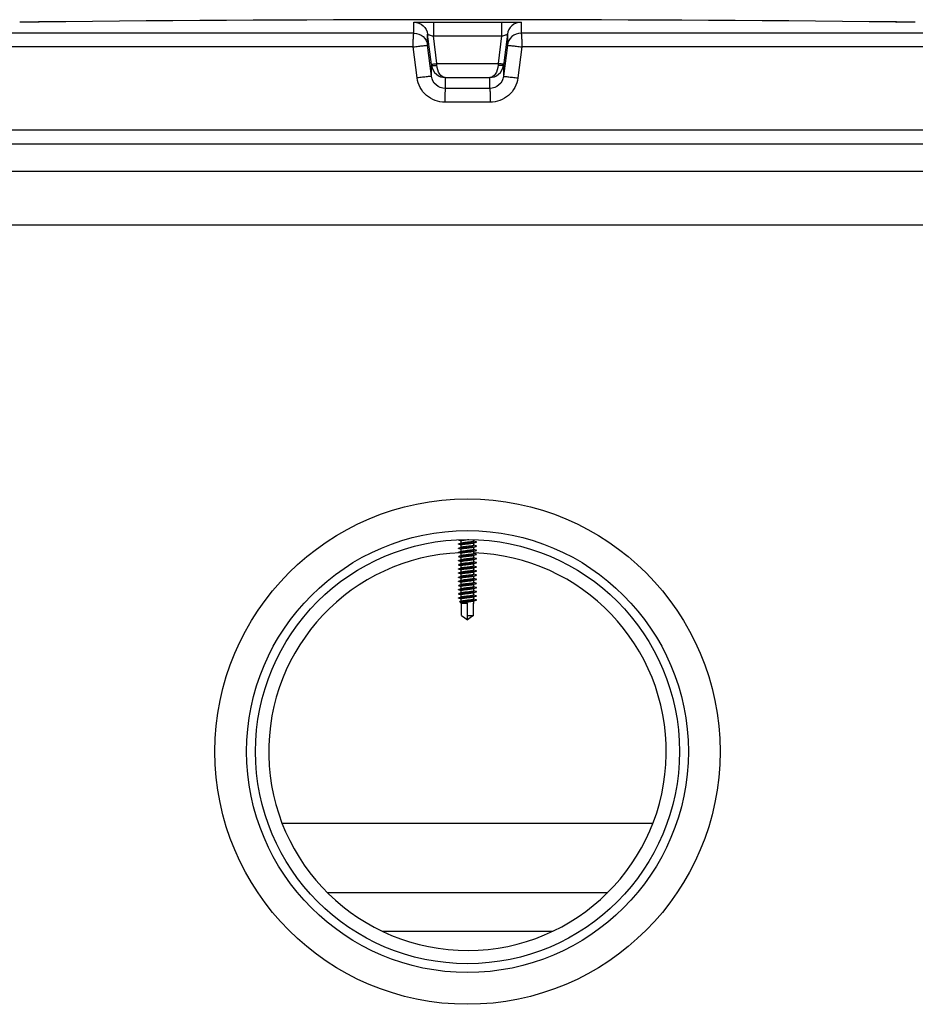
# Model space of a CAD drawing. Header units: millimetres. Extents: x 0 to 297, y 0 to 210.
# Tile 21 of 24: x 204.12 to 207.37, y 172.29 to 175.86. Entities that reach past the tile are written whole.
import ezdxf

# ---------------------------------------------------------------- set-up
doc = ezdxf.new("R2010")
doc.units = ezdxf.units.MM
doc.header["$LTSCALE"] = 16.335
doc.layers.get('0').update_dxf_attribs({"linetype": 'CONTINUOUS'})
doc.layers.add('AXES_REF', color=7, linetype='CONTINUOUS')

msp = doc.modelspace()

# ---------------------------------------------------------------- linework, layer by layer
at = {"color": 7, "linetype": 'Continuous'}
for p, q in [((204.1441, 175.8489), (204.1244, 175.8487)), ((204.1919, 175.8495), (204.1269, 175.8487)), ((204.194, 175.8495), (204.1798, 175.8493)), ((204.1944, 175.8495), (204.1933, 175.8495)), ((204.1944, 175.8495), (204.1943, 175.8495)), ((204.1944, 175.8495), (204.1944, 175.8495)), ((207.2988, 175.8495), (207.2989, 175.8495)), ((207.2989, 175.8495), (207.2988, 175.8495)), ((207.3009, 175.8495), (207.2989, 175.8495)), ((207.2993, 175.8495), (207.2989, 175.8495)), ((207.3136, 175.8493), (207.2993, 175.8495)), ((207.3688, 175.8487), (207.3013, 175.8495)), ((205.6157, 175.6962), (205.6021, 175.8049)), ((205.8911, 175.8049), (205.8771, 175.6925)), ((205.6157, 175.6962), (205.6161, 175.6925)), ((209.5807, 175.3079), (201.9125, 175.3079)), ((205.7153, 173.9735), (205.7241, 173.9711)), ((205.7691, 173.9694), (205.7691, 173.9754)), ((205.7241, 173.9624), (205.7152, 173.9598)), ((205.7241, 173.9474), (205.7152, 173.9448)), ((205.7153, 173.9585), (205.7241, 173.9561)), ((205.7153, 173.9435), (205.7241, 173.9411)), ((205.7241, 173.9624), (205.7241, 173.9715)), ((205.7256, 173.9628), (205.7241, 173.9624)), ((205.7241, 173.9474), (205.7241, 173.9565)), ((205.7256, 173.9478), (205.7241, 173.9474)), ((205.7241, 173.9324), (205.7241, 173.9415)), ((205.7675, 173.9631), (205.7691, 173.9636)), ((205.7675, 173.9481), (205.7691, 173.9486)), ((205.7692, 173.9698), (205.7691, 173.9699)), ((205.7691, 173.9636), (205.778, 173.966)), ((205.7691, 173.9544), (205.7691, 173.9636)), ((205.7692, 173.9548), (205.7691, 173.9549)), ((205.7691, 173.9486), (205.778, 173.951)), ((205.7691, 173.9394), (205.7691, 173.9486)), ((205.7692, 173.9398), (205.7691, 173.9399)), ((205.778, 173.9673), (205.7692, 173.9698)), ((205.778, 173.9523), (205.7692, 173.9548)), ((205.778, 173.9373), (205.7692, 173.9398)), ((205.7241, 173.9324), (205.7152, 173.9298)), ((205.7241, 173.9174), (205.7152, 173.9148)), ((205.7241, 173.9024), (205.7152, 173.8998)), ((205.7153, 173.9285), (205.7241, 173.9261)), ((205.7153, 173.9135), (205.7241, 173.9111)), ((205.7256, 173.9328), (205.7241, 173.9324)), ((205.7241, 173.9174), (205.7241, 173.9265)), ((205.7256, 173.9178), (205.7241, 173.9174)), ((205.7241, 173.9024), (205.7241, 173.9115)), ((205.7256, 173.9028), (205.7241, 173.9024)), ((205.7466, 173.9357), (205.7454, 173.9355)), ((205.7459, 173.9302), (205.7466, 173.9303)), ((205.7675, 173.9331), (205.7691, 173.9336)), ((205.7675, 173.9181), (205.7691, 173.9186)), ((205.7675, 173.9031), (205.7691, 173.9036)), ((205.7691, 173.9336), (205.778, 173.936)), ((205.7691, 173.9244), (205.7691, 173.9336)), ((205.7692, 173.9248), (205.7691, 173.9249)), ((205.7691, 173.9186), (205.778, 173.921)), ((205.7691, 173.9094), (205.7691, 173.9186)), ((205.7692, 173.9098), (205.7691, 173.9099)), ((205.7691, 173.9036), (205.778, 173.906)), ((205.7691, 173.8944), (205.7691, 173.9036)), ((205.778, 173.9223), (205.7692, 173.9248)), ((205.778, 173.9073), (205.7692, 173.9098)), ((205.7241, 173.8874), (205.7152, 173.8848)), ((205.7241, 173.8724), (205.7152, 173.8698)), ((205.7153, 173.8985), (205.7241, 173.8961)), ((205.7153, 173.8835), (205.7241, 173.8811)), ((205.7153, 173.8685), (205.7241, 173.8661)), ((205.7241, 173.8874), (205.7241, 173.8965)), ((205.7256, 173.8878), (205.7241, 173.8874)), ((205.7241, 173.8724), (205.7241, 173.8815)), ((205.7256, 173.8728), (205.7241, 173.8724)), ((205.7241, 173.8574), (205.7241, 173.8665)), ((205.7466, 173.8757), (205.7454, 173.8755)), ((205.7459, 173.8702), (205.7466, 173.8703)), ((205.7675, 173.8881), (205.7691, 173.8886)), ((205.7675, 173.8731), (205.7691, 173.8736)), ((205.7692, 173.8948), (205.7691, 173.8949)), ((205.7691, 173.8886), (205.778, 173.891)), ((205.7691, 173.8794), (205.7691, 173.8886)), ((205.7692, 173.8798), (205.7691, 173.8799)), ((205.7691, 173.8736), (205.778, 173.876)), ((205.7691, 173.8644), (205.7691, 173.8736)), ((205.778, 173.8923), (205.7692, 173.8948)), ((205.778, 173.8773), (205.7692, 173.8798)), ((205.7241, 173.8574), (205.7152, 173.8548)), ((205.7241, 173.8424), (205.7152, 173.8398)), ((205.7153, 173.8535), (205.7241, 173.8511)), ((205.7153, 173.8385), (205.7241, 173.8361)), ((205.7256, 173.8578), (205.7241, 173.8574)), ((205.7241, 173.8424), (205.7241, 173.8515)), ((205.7256, 173.8428), (205.7241, 173.8424)), ((205.7241, 173.8274), (205.7241, 173.8365)), ((205.7675, 173.8581), (205.7691, 173.8586)), ((205.7675, 173.8431), (205.7691, 173.8436)), ((205.7692, 173.8648), (205.7691, 173.8649)), ((205.7691, 173.8586), (205.778, 173.861)), ((205.7691, 173.8494), (205.7691, 173.8586)), ((205.7692, 173.8498), (205.7691, 173.8499)), ((205.7691, 173.8436), (205.778, 173.846)), ((205.7691, 173.8344), (205.7691, 173.8436)), ((205.7692, 173.8348), (205.7691, 173.8349)), ((205.7691, 173.8286), (205.778, 173.831)), ((205.778, 173.8623), (205.7692, 173.8648)), ((205.778, 173.8473), (205.7692, 173.8498)), ((205.778, 173.8323), (205.7692, 173.8348)), ((205.7241, 173.8274), (205.7152, 173.8248)), ((205.7241, 173.8124), (205.7152, 173.8098)), ((205.7241, 173.7974), (205.7152, 173.7948)), ((205.7153, 173.8235), (205.7241, 173.8211)), ((205.7153, 173.8085), (205.7241, 173.8061)), ((205.7256, 173.8278), (205.7241, 173.8274)), ((205.7241, 173.8124), (205.7241, 173.8215)), ((205.7256, 173.8128), (205.7241, 173.8124)), ((205.7241, 173.7974), (205.7241, 173.8065)), ((205.7256, 173.7978), (205.7241, 173.7974)), ((205.7466, 173.8157), (205.7454, 173.8155)), ((205.7459, 173.8102), (205.7466, 173.8103)), ((205.7675, 173.8281), (205.7691, 173.8286)), ((205.7675, 173.8131), (205.7691, 173.8136)), ((205.7675, 173.7981), (205.7691, 173.7986)), ((205.7691, 173.8194), (205.7691, 173.8286)), ((205.7692, 173.8198), (205.7691, 173.8199)), ((205.7691, 173.8136), (205.778, 173.816)), ((205.7691, 173.8044), (205.7691, 173.8136)), ((205.7692, 173.8048), (205.7691, 173.8049)), ((205.7691, 173.7986), (205.778, 173.801)), ((205.7691, 173.7894), (205.7691, 173.7986)), ((205.778, 173.8173), (205.7692, 173.8198)), ((205.778, 173.8023), (205.7692, 173.8048)), ((205.7241, 173.7824), (205.7152, 173.7798)), ((205.7241, 173.7674), (205.7152, 173.7648)), ((205.7153, 173.7935), (205.7241, 173.7911)), ((205.7153, 173.7785), (205.7241, 173.7761)), ((205.7153, 173.7635), (205.7241, 173.7611)), ((205.7241, 173.7824), (205.7241, 173.7915)), ((205.7256, 173.7828), (205.7241, 173.7824)), ((205.7241, 173.7674), (205.7241, 173.7765)), ((205.7256, 173.7678), (205.7241, 173.7674)), ((205.7241, 173.7524), (205.7241, 173.7615)), ((205.7675, 173.7831), (205.7691, 173.7836)), ((205.7675, 173.7681), (205.7691, 173.7686)), ((205.7692, 173.7898), (205.7691, 173.7899)), ((205.7691, 173.7836), (205.778, 173.786)), ((205.7691, 173.7744), (205.7691, 173.7836)), ((205.7692, 173.7748), (205.7691, 173.7749)), ((205.7691, 173.7686), (205.778, 173.771)), ((205.7691, 173.7594), (205.7691, 173.7686)), ((205.7692, 173.7598), (205.7691, 173.7599)), ((205.778, 173.7873), (205.7692, 173.7898)), ((205.778, 173.7723), (205.7692, 173.7748)), ((205.778, 173.7573), (205.7692, 173.7598)), ((205.7216, 173.7472), (205.7184, 173.7504)), ((205.7241, 173.7524), (205.7191, 173.7509)), ((205.7256, 173.7528), (205.7241, 173.7524)), ((205.7241, 173.7449), (205.7241, 173.7465)), ((205.7241, 173.7449), (205.7466, 173.7449)), ((205.725, 173.7007), (205.725, 173.7449)), ((205.7466, 173.7557), (205.7454, 173.7555)), ((205.7456, 173.7533), (205.7686, 173.7547)), ((205.7686, 173.7547), (205.7457, 173.7522)), ((205.7459, 173.7502), (205.7466, 173.7503)), ((205.7466, 173.6885), (205.7466, 173.7449)), ((205.7675, 173.7531), (205.7691, 173.7536)), ((205.7683, 173.7007), (205.7683, 173.7449)), ((205.7683, 173.7449), (205.7691, 173.7449)), ((205.7683, 173.7447), (205.769, 173.7447)), ((205.7687, 173.7449), (205.7689, 173.7447)), ((205.7691, 173.7536), (205.778, 173.756)), ((205.7691, 173.7449), (205.7691, 173.7536)), ((205.725, 173.7007), (205.7368, 173.6918)), ((205.7368, 173.6918), (205.7466, 173.6849)), ((205.7466, 173.7007), (205.7683, 173.7007)), ((205.7565, 173.6918), (205.7466, 173.6849)), ((205.7683, 173.7007), (205.7565, 173.6918)), ((205.2384, 172.6979), (206.2548, 172.6979))]:
    msp.add_line(p, q, dxfattribs=at)
at = {"color": 9, "linetype": 'Continuous'}
for p, q in [((204.1944, 175.8496), (204.1944, 175.8495)), ((205.5524, 175.8092), (205.5524, 175.8487)), ((205.623, 175.8495), (205.623, 175.799)), ((205.623, 175.8495), (205.8703, 175.8495)), ((205.8703, 175.8495), (205.8702, 175.799)), ((205.9408, 175.8487), (205.9408, 175.8092)), ((207.2988, 175.8495), (207.2988, 175.8496)), ((205.5524, 175.8092), (202.0003, 175.8092)), ((205.6021, 175.7654), (205.6021, 175.8049)), ((205.6355, 175.6989), (205.623, 175.799)), ((205.623, 175.799), (205.8702, 175.799)), ((205.8702, 175.799), (205.8577, 175.6989)), ((205.8911, 175.8049), (205.8911, 175.7654)), ((209.4929, 175.8092), (205.9408, 175.8092)), ((205.5499, 175.7592), (201.9517, 175.7592)), ((205.5641, 175.6468), (205.5499, 175.7592)), ((205.6161, 175.653), (205.6021, 175.7654)), ((205.8911, 175.7654), (205.8771, 175.653)), ((205.9433, 175.7592), (205.9291, 175.6468)), ((209.5415, 175.7592), (205.9433, 175.7592)), ((205.6161, 175.653), (205.6161, 175.6925)), ((205.636, 175.6927), (205.6355, 175.6989)), ((205.6355, 175.6989), (205.8577, 175.6989)), ((205.8577, 175.6989), (205.8572, 175.6927)), ((205.8577, 175.6989), (205.8572, 175.6928)), ((205.8771, 175.6925), (205.8771, 175.653)), ((205.6658, 175.6484), (205.6658, 175.609)), ((205.6658, 175.6484), (205.8275, 175.6484)), ((205.8275, 175.609), (205.8275, 175.6484)), ((205.8275, 175.609), (205.6658, 175.609)), ((205.8286, 175.5591), (205.6647, 175.5591)), ((209.5466, 175.4579), (201.9466, 175.4579)), ((201.7126, 175.1146), (209.7806, 175.1146)), ((205.7454, 173.9355), (205.7459, 173.9302)), ((205.7454, 173.8755), (205.7459, 173.8702)), ((205.7454, 173.8155), (205.7459, 173.8102)), ((205.7454, 173.7555), (205.7456, 173.7533)), ((205.7457, 173.7522), (205.7459, 173.7502)), ((205.0747, 172.9492), (206.4185, 172.9492)), ((205.4369, 172.5579), (206.0563, 172.5579))]:
    msp.add_line(p, q, dxfattribs=at)
at = {"color": 7, "linetype": 'Continuous'}
msp.add_circle((205.7466, 173.2079), 0.915, dxfattribs=at)
for centre, radius, start, end in [((204.1949, 175.7996), 0.05, 90.7578, 93.485), ((204.1949, 175.7995), 0.05, 90.763, 91.1272), ((205.7466, 31.4329), 144.425, 89.384203, 90.615797), ((207.2983, 175.7996), 0.05, 86.515, 89.2436), ((207.2983, 175.7995), 0.05, 88.8744, 89.2384), ((205.5355, 175.9745), 2.0103, 276.0293, 276.1667), ((205.7466, 173.2079), 0.72, 92.1616, 88.2092), ((205.7298, 173.7654), 0.0201, 252.2762, 253.6038), ((205.7683, 173.744), 0.000942, 48.5607, 50.6559)]:
    msp.add_arc(centre, radius, start, end, dxfattribs=at)
at = {"color": 9, "linetype": 'Continuous'}
for points, knots in [([(205.5524, 175.8487), (205.5524, 175.8491), (205.5553, 175.8484), (205.5583, 175.8493), (205.5653, 175.849), (205.5737, 175.8493), (205.5844, 175.8493), (205.601, 175.8495), (205.614, 175.8495), (205.623, 175.8495)], [0, 0, 0, 0, 0.019479, 0.076791, 0.169668, 0.294386, 0.446011, 0.618643, 1, 1, 1, 1]), ([(205.5524, 175.8487), (205.5642, 175.8487), (205.5887, 175.8397), (205.6006, 175.8166), (205.6021, 175.8049)], [0, 0, 0, 0, 0.50001, 1, 1, 1, 1]), ([(205.8703, 175.8495), (205.8792, 175.8495), (205.8923, 175.8495), (205.9088, 175.8493), (205.9195, 175.8493), (205.9279, 175.849), (205.935, 175.8493), (205.9379, 175.8484), (205.9408, 175.8491), (205.9408, 175.8487)], [0, 0, 0, 0, 0.381355, 0.553987, 0.705611, 0.83033, 0.923208, 0.98052, 1, 1, 1, 1]), ([(205.9408, 175.8487), (205.929, 175.8487), (205.9046, 175.8397), (205.8926, 175.8166), (205.8911, 175.8049)], [0, 0, 0, 0, 0.50001, 1, 1, 1, 1]), ([(205.5499, 175.7592), (205.5499, 175.7655), (205.55, 175.7771), (205.5504, 175.7908), (205.551, 175.7998), (205.5513, 175.8045), (205.5519, 175.8073), (205.552, 175.809), (205.5524, 175.8092)], [0, 0, 0, 0, 0.375509, 0.695843, 0.820139, 0.914148, 0.974528, 1, 1, 1, 1]), ([(205.5524, 175.8092), (205.5642, 175.8092), (205.5887, 175.8002), (205.6006, 175.7771), (205.6021, 175.7654)], [0, 0, 0, 0, 0.500055, 1, 1, 1, 1]), ([(205.6021, 175.8049), (205.6021, 175.8055), (205.6056, 175.8033), (205.6088, 175.8034), (205.6158, 175.8009), (205.6204, 175.7997), (205.623, 175.799)], [0, 0, 0, 0, 0.081427, 0.307017, 0.629699, 1, 1, 1, 1]), ([(205.8702, 175.799), (205.8728, 175.7997), (205.8774, 175.8009), (205.8844, 175.8034), (205.8876, 175.8033), (205.8911, 175.8055), (205.8911, 175.8049)], [0, 0, 0, 0, 0.369625, 0.692436, 0.918242, 1, 1, 1, 1]), ([(205.9408, 175.8092), (205.929, 175.8092), (205.9046, 175.8002), (205.8926, 175.7771), (205.8911, 175.7654)], [0, 0, 0, 0, 0.500055, 1, 1, 1, 1]), ([(205.9408, 175.8092), (205.9412, 175.809), (205.9414, 175.8073), (205.9419, 175.8045), (205.9423, 175.7998), (205.9428, 175.7908), (205.9432, 175.7771), (205.9433, 175.7655), (205.9433, 175.7592)], [0, 0, 0, 0, 0.025483, 0.085909, 0.179909, 0.304213, 0.62455, 1, 1, 1, 1]), ([(205.5499, 175.7592), (205.5565, 175.76), (205.5687, 175.7615), (205.5831, 175.7634), (205.5925, 175.7643), (205.5975, 175.7652), (205.6002, 175.7649), (205.6019, 175.7657), (205.6021, 175.7654)], [0, 0, 0, 0, 0.377974, 0.702768, 0.828238, 0.921902, 0.979938, 1, 1, 1, 1]), ([(205.8911, 175.7654), (205.8913, 175.7657), (205.8931, 175.7649), (205.8957, 175.7652), (205.9007, 175.7643), (205.9101, 175.7634), (205.9246, 175.7615), (205.9368, 175.76), (205.9433, 175.7592)], [0, 0, 0, 0, 0.020062, 0.078098, 0.171762, 0.297232, 0.622026, 1, 1, 1, 1]), ([(205.6157, 175.6962), (205.6157, 175.6967), (205.6188, 175.6961), (205.6218, 175.6975), (205.6285, 175.6979), (205.633, 175.6986), (205.6355, 175.6989)], [0, 0, 0, 0, 0.076481, 0.292975, 0.616687, 1, 1, 1, 1]), ([(205.6161, 175.6925), (205.6162, 175.6919), (205.619, 175.6918), (205.6225, 175.6916), (205.6289, 175.692), (205.6335, 175.6924), (205.636, 175.6927)], [0, 0, 0, 0, 0.086224, 0.30226, 0.62231, 1, 1, 1, 1]), ([(205.6161, 175.6925), (205.6177, 175.6803), (205.6301, 175.6571), (205.6544, 175.6485), (205.6658, 175.6484)], [0, 0, 0, 0, 0.521741, 1, 1, 1, 1]), ([(205.6658, 175.6484), (205.6583, 175.6485), (205.641, 175.6622), (205.6368, 175.6814), (205.636, 175.6927)], [0, 0, 0, 0, 0.396195, 1, 1, 1, 1]), ([(205.8572, 175.6927), (205.8564, 175.6814), (205.8522, 175.6622), (205.835, 175.6485), (205.8275, 175.6484)], [0, 0, 0, 0, 0.603812, 1, 1, 1, 1]), ([(205.8275, 175.6484), (205.8388, 175.6485), (205.8631, 175.6571), (205.8756, 175.6803), (205.8771, 175.6925)], [0, 0, 0, 0, 0.478253, 1, 1, 1, 1]), ([(205.8771, 175.6925), (205.877, 175.6919), (205.8742, 175.6918), (205.8707, 175.6916), (205.8643, 175.692), (205.8597, 175.6924), (205.8572, 175.6927)], [0, 0, 0, 0, 0.086226, 0.302261, 0.622311, 1, 1, 1, 1]), ([(205.8776, 175.6962), (205.8776, 175.6967), (205.8745, 175.6961), (205.8714, 175.6975), (205.8648, 175.6979), (205.8602, 175.6986), (205.8577, 175.6989)], [0, 0, 0, 0, 0.076481, 0.292975, 0.616687, 1, 1, 1, 1]), ([(205.6161, 175.653), (205.6159, 175.6533), (205.6142, 175.6525), (205.6116, 175.6528), (205.6066, 175.6519), (205.5973, 175.6509), (205.5828, 175.6491), (205.5707, 175.6476), (205.5641, 175.6468)], [0, 0, 0, 0, 0.020038, 0.078019, 0.171603, 0.296994, 0.621732, 1, 1, 1, 1]), ([(205.6658, 175.609), (205.6539, 175.6091), (205.6295, 175.6181), (205.6176, 175.6413), (205.6161, 175.653)], [0, 0, 0, 0, 0.499966, 1, 1, 1, 1]), ([(205.8771, 175.653), (205.8756, 175.6413), (205.8637, 175.6181), (205.8393, 175.6091), (205.8275, 175.609)], [0, 0, 0, 0, 0.500036, 1, 1, 1, 1]), ([(205.8771, 175.653), (205.8773, 175.6533), (205.879, 175.6525), (205.8817, 175.6528), (205.8866, 175.6519), (205.896, 175.6509), (205.9104, 175.6491), (205.9226, 175.6476), (205.9291, 175.6468)], [0, 0, 0, 0, 0.020038, 0.078019, 0.171603, 0.296994, 0.621732, 1, 1, 1, 1]), ([(205.6647, 175.5591), (205.6409, 175.5591), (205.5917, 175.5768), (205.5671, 175.6232), (205.5641, 175.6468)], [0, 0, 0, 0, 0.500213, 1, 1, 1, 1]), ([(205.9291, 175.6468), (205.9261, 175.6232), (205.9016, 175.5768), (205.8523, 175.5591), (205.8286, 175.5591)], [0, 0, 0, 0, 0.499788, 1, 1, 1, 1]), ([(205.6658, 175.609), (205.6655, 175.6087), (205.6656, 175.6072), (205.6652, 175.6044), (205.6652, 175.5997), (205.6649, 175.5907), (205.6647, 175.577), (205.6647, 175.5653), (205.6647, 175.5591)], [0, 0, 0, 0, 0.023923, 0.083888, 0.177841, 0.302323, 0.623442, 1, 1, 1, 1]), ([(205.8275, 175.609), (205.8277, 175.6087), (205.8276, 175.6072), (205.828, 175.6044), (205.8281, 175.5997), (205.8283, 175.5907), (205.8285, 175.577), (205.8286, 175.5653), (205.8286, 175.5591)], [0, 0, 0, 0, 0.023922, 0.083888, 0.177841, 0.302322, 0.623442, 1, 1, 1, 1])]:
    msp.add_open_spline(points, degree=3, knots=knots, dxfattribs=at)
at = {"color": 7, "linetype": 'Continuous'}
for points, knots in [([(205.7153, 173.9735), (205.7148, 173.9737), (205.7134, 173.9742), (205.7148, 173.9747), (205.7152, 173.9748)], [0, 0, 0, 0, 0.507258, 1, 1, 1, 1]), ([(205.7241, 173.9715), (205.7241, 173.9722), (205.7273, 173.9727), (205.7312, 173.9736), (205.7386, 173.9744), (205.7437, 173.975), (205.7466, 173.9753)], [0, 0, 0, 0, 0.085117, 0.301641, 0.622447, 1, 1, 1, 1]), ([(205.7153, 173.9585), (205.7148, 173.9587), (205.7134, 173.9592), (205.7148, 173.9597), (205.7152, 173.9598)], [0, 0, 0, 0, 0.50714, 1, 1, 1, 1]), ([(205.7153, 173.9435), (205.7148, 173.9437), (205.7134, 173.9442), (205.7148, 173.9447), (205.7152, 173.9448)], [0, 0, 0, 0, 0.50641, 1, 1, 1, 1]), ([(205.7152, 173.9598), (205.719, 173.9609), (205.7331, 173.9617), (205.7513, 173.9632), (205.7684, 173.9647), (205.7754, 173.9653), (205.778, 173.966)], [0, 0, 0, 0, 0.185437, 0.664617, 0.87588, 1, 1, 1, 1]), ([(205.7152, 173.9448), (205.719, 173.9459), (205.7331, 173.9467), (205.7513, 173.9482), (205.7684, 173.9497), (205.7754, 173.9503), (205.778, 173.951)], [0, 0, 0, 0, 0.185508, 0.664679, 0.875905, 1, 1, 1, 1]), ([(205.7241, 173.9565), (205.7241, 173.9572), (205.7273, 173.9577), (205.7312, 173.9586), (205.7386, 173.9594), (205.7437, 173.96), (205.7466, 173.9603)], [0, 0, 0, 0, 0.085113, 0.301629, 0.622425, 1, 1, 1, 1]), ([(205.7241, 173.9415), (205.7247, 173.9423), (205.7268, 173.9427), (205.7304, 173.9434), (205.7352, 173.944), (205.7409, 173.9447), (205.7447, 173.9451), (205.7466, 173.9453)], [0, 0, 0, 0, 0.12287, 0.247862, 0.498698, 0.749313, 1, 1, 1, 1]), ([(205.7466, 173.9657), (205.7424, 173.9652), (205.7354, 173.9644), (205.7283, 173.9636), (205.7256, 173.9628)], [0, 0, 0, 0, 0.60456, 1, 1, 1, 1]), ([(205.7466, 173.9507), (205.7424, 173.9502), (205.7354, 173.9494), (205.7283, 173.9486), (205.7256, 173.9478)], [0, 0, 0, 0, 0.604645, 1, 1, 1, 1]), ([(205.7691, 173.9694), (205.7691, 173.9688), (205.7659, 173.9683), (205.762, 173.9673), (205.7547, 173.9666), (205.7495, 173.966), (205.7466, 173.9657)], [0, 0, 0, 0, 0.085113, 0.30163, 0.622432, 1, 1, 1, 1]), ([(205.7466, 173.9603), (205.7508, 173.9607), (205.7578, 173.9615), (205.7648, 173.9623), (205.7675, 173.9631)], [0, 0, 0, 0, 0.602136, 1, 1, 1, 1]), ([(205.7691, 173.9544), (205.7691, 173.9538), (205.7659, 173.9533), (205.762, 173.9523), (205.7547, 173.9516), (205.7495, 173.951), (205.7466, 173.9507)], [0, 0, 0, 0, 0.085115, 0.301636, 0.622448, 1, 1, 1, 1]), ([(205.7466, 173.9453), (205.7508, 173.9457), (205.7578, 173.9465), (205.7648, 173.9473), (205.7675, 173.9481)], [0, 0, 0, 0, 0.602129, 1, 1, 1, 1]), ([(205.7691, 173.9394), (205.7691, 173.9388), (205.7659, 173.9383), (205.762, 173.9373), (205.7547, 173.9366), (205.7495, 173.936), (205.7466, 173.9357)], [0, 0, 0, 0, 0.085107, 0.3016, 0.622416, 1, 1, 1, 1]), ([(205.778, 173.966), (205.7784, 173.9662), (205.7799, 173.9667), (205.7784, 173.9672), (205.778, 173.9673)], [0, 0, 0, 0, 0.506909, 1, 1, 1, 1]), ([(205.778, 173.951), (205.7784, 173.9512), (205.7799, 173.9517), (205.7784, 173.9522), (205.778, 173.9523)], [0, 0, 0, 0, 0.506868, 1, 1, 1, 1]), ([(205.778, 173.936), (205.7784, 173.9362), (205.7799, 173.9367), (205.7784, 173.9372), (205.778, 173.9373)], [0, 0, 0, 0, 0.505826, 1, 1, 1, 1]), ([(205.7153, 173.9285), (205.7148, 173.9287), (205.7134, 173.9292), (205.7148, 173.9297), (205.7152, 173.9298)], [0, 0, 0, 0, 0.507114, 1, 1, 1, 1]), ([(205.7153, 173.9135), (205.7148, 173.9137), (205.7134, 173.9142), (205.7148, 173.9147), (205.7152, 173.9148)], [0, 0, 0, 0, 0.507258, 1, 1, 1, 1]), ([(205.7152, 173.9298), (205.7189, 173.9308), (205.7292, 173.9315), (205.7393, 173.9324), (205.7457, 173.9329)], [0, 0, 0, 0, 0.37089, 1, 1, 1, 1]), ([(205.7152, 173.9148), (205.719, 173.9159), (205.7331, 173.9167), (205.7514, 173.9182), (205.7684, 173.9197), (205.7754, 173.9204), (205.778, 173.921)], [0, 0, 0, 0, 0.185491, 0.664775, 0.875984, 1, 1, 1, 1]), ([(205.7152, 173.8998), (205.719, 173.9009), (205.7331, 173.9017), (205.7513, 173.9032), (205.7684, 173.9047), (205.7754, 173.9053), (205.778, 173.906)], [0, 0, 0, 0, 0.185437, 0.664617, 0.87588, 1, 1, 1, 1]), ([(205.7241, 173.9265), (205.7241, 173.9272), (205.7272, 173.9277), (205.7309, 173.9286), (205.7381, 173.9293), (205.7431, 173.9299), (205.7459, 173.9302)], [0, 0, 0, 0, 0.0848, 0.300113, 0.620389, 1, 1, 1, 1]), ([(205.7241, 173.9115), (205.7241, 173.9122), (205.7273, 173.9127), (205.7312, 173.9136), (205.7386, 173.9144), (205.7437, 173.915), (205.7466, 173.9153)], [0, 0, 0, 0, 0.085117, 0.301641, 0.622447, 1, 1, 1, 1]), ([(205.7454, 173.9355), (205.7414, 173.9351), (205.7348, 173.9343), (205.7281, 173.9335), (205.7256, 173.9328)], [0, 0, 0, 0, 0.605401, 1, 1, 1, 1]), ([(205.7466, 173.9207), (205.7424, 173.9202), (205.7354, 173.9194), (205.7283, 173.9186), (205.7256, 173.9178)], [0, 0, 0, 0, 0.604532, 1, 1, 1, 1]), ([(205.7466, 173.9057), (205.7424, 173.9052), (205.7354, 173.9044), (205.7283, 173.9036), (205.7256, 173.9028)], [0, 0, 0, 0, 0.60456, 1, 1, 1, 1]), ([(205.7457, 173.9329), (205.7524, 173.9334), (205.7632, 173.9344), (205.7741, 173.935), (205.778, 173.936)], [0, 0, 0, 0, 0.626374, 1, 1, 1, 1]), ([(205.7466, 173.9303), (205.7508, 173.9307), (205.7578, 173.9315), (205.7648, 173.9323), (205.7675, 173.9331)], [0, 0, 0, 0, 0.602172, 1, 1, 1, 1]), ([(205.7691, 173.9244), (205.7686, 173.9237), (205.7664, 173.9233), (205.7628, 173.9225), (205.758, 173.9219), (205.7523, 173.9213), (205.7485, 173.9209), (205.7466, 173.9207)], [0, 0, 0, 0, 0.122856, 0.247831, 0.498682, 0.749304, 1, 1, 1, 1]), ([(205.7466, 173.9153), (205.7508, 173.9157), (205.7578, 173.9165), (205.7648, 173.9173), (205.7675, 173.9181)], [0, 0, 0, 0, 0.60209, 1, 1, 1, 1]), ([(205.7691, 173.9094), (205.7691, 173.9088), (205.7659, 173.9083), (205.762, 173.9073), (205.7547, 173.9066), (205.7495, 173.906), (205.7466, 173.9057)], [0, 0, 0, 0, 0.085113, 0.30163, 0.622432, 1, 1, 1, 1]), ([(205.7466, 173.9003), (205.7508, 173.9007), (205.7578, 173.9015), (205.7648, 173.9023), (205.7675, 173.9031)], [0, 0, 0, 0, 0.602136, 1, 1, 1, 1]), ([(205.778, 173.921), (205.7784, 173.9212), (205.7799, 173.9217), (205.7784, 173.9222), (205.778, 173.9223)], [0, 0, 0, 0, 0.505844, 1, 1, 1, 1]), ([(205.778, 173.906), (205.7784, 173.9062), (205.7799, 173.9067), (205.7784, 173.9072), (205.778, 173.9073)], [0, 0, 0, 0, 0.506909, 1, 1, 1, 1]), ([(205.7153, 173.8985), (205.7148, 173.8987), (205.7134, 173.8992), (205.7148, 173.8997), (205.7152, 173.8998)], [0, 0, 0, 0, 0.50714, 1, 1, 1, 1]), ([(205.7153, 173.8835), (205.7148, 173.8837), (205.7134, 173.8842), (205.7148, 173.8847), (205.7152, 173.8848)], [0, 0, 0, 0, 0.50641, 1, 1, 1, 1]), ([(205.7153, 173.8685), (205.7148, 173.8687), (205.7134, 173.8692), (205.7148, 173.8697), (205.7152, 173.8698)], [0, 0, 0, 0, 0.507114, 1, 1, 1, 1]), ([(205.7152, 173.8848), (205.719, 173.8859), (205.7331, 173.8867), (205.7513, 173.8882), (205.7684, 173.8897), (205.7754, 173.8903), (205.778, 173.891)], [0, 0, 0, 0, 0.185508, 0.664679, 0.875905, 1, 1, 1, 1]), ([(205.7152, 173.8698), (205.7189, 173.8708), (205.7292, 173.8715), (205.7393, 173.8724), (205.7457, 173.8729)], [0, 0, 0, 0, 0.37089, 1, 1, 1, 1]), ([(205.7241, 173.8965), (205.7241, 173.8972), (205.7273, 173.8977), (205.7312, 173.8986), (205.7386, 173.8994), (205.7437, 173.9), (205.7466, 173.9003)], [0, 0, 0, 0, 0.085113, 0.301629, 0.622425, 1, 1, 1, 1]), ([(205.7241, 173.8815), (205.7247, 173.8823), (205.7268, 173.8827), (205.7304, 173.8834), (205.7352, 173.884), (205.7409, 173.8847), (205.7447, 173.8851), (205.7466, 173.8853)], [0, 0, 0, 0, 0.12287, 0.247862, 0.498698, 0.749313, 1, 1, 1, 1]), ([(205.7241, 173.8665), (205.7241, 173.8672), (205.7272, 173.8677), (205.7309, 173.8686), (205.7381, 173.8693), (205.7431, 173.8699), (205.7459, 173.8702)], [0, 0, 0, 0, 0.0848, 0.300113, 0.620389, 1, 1, 1, 1]), ([(205.7466, 173.8907), (205.7424, 173.8902), (205.7354, 173.8894), (205.7283, 173.8886), (205.7256, 173.8878)], [0, 0, 0, 0, 0.604645, 1, 1, 1, 1]), ([(205.7454, 173.8755), (205.7414, 173.8751), (205.7348, 173.8743), (205.7281, 173.8735), (205.7256, 173.8728)], [0, 0, 0, 0, 0.605401, 1, 1, 1, 1]), ([(205.7457, 173.8729), (205.7524, 173.8734), (205.7632, 173.8744), (205.7741, 173.875), (205.778, 173.876)], [0, 0, 0, 0, 0.626374, 1, 1, 1, 1]), ([(205.7691, 173.8944), (205.7691, 173.8938), (205.7659, 173.8933), (205.762, 173.8923), (205.7547, 173.8916), (205.7495, 173.891), (205.7466, 173.8907)], [0, 0, 0, 0, 0.085115, 0.301636, 0.622448, 1, 1, 1, 1]), ([(205.7466, 173.8853), (205.7508, 173.8857), (205.7578, 173.8865), (205.7648, 173.8873), (205.7675, 173.8881)], [0, 0, 0, 0, 0.602129, 1, 1, 1, 1]), ([(205.7691, 173.8794), (205.7691, 173.8788), (205.7659, 173.8783), (205.762, 173.8773), (205.7547, 173.8766), (205.7495, 173.876), (205.7466, 173.8757)], [0, 0, 0, 0, 0.085107, 0.3016, 0.622416, 1, 1, 1, 1]), ([(205.7466, 173.8703), (205.7508, 173.8707), (205.7578, 173.8715), (205.7648, 173.8723), (205.7675, 173.8731)], [0, 0, 0, 0, 0.602172, 1, 1, 1, 1]), ([(205.778, 173.891), (205.7784, 173.8912), (205.7799, 173.8917), (205.7784, 173.8922), (205.778, 173.8923)], [0, 0, 0, 0, 0.506868, 1, 1, 1, 1]), ([(205.778, 173.876), (205.7784, 173.8762), (205.7799, 173.8767), (205.7784, 173.8772), (205.778, 173.8773)], [0, 0, 0, 0, 0.505826, 1, 1, 1, 1]), ([(205.7153, 173.8535), (205.7148, 173.8537), (205.7134, 173.8542), (205.7148, 173.8547), (205.7152, 173.8548)], [0, 0, 0, 0, 0.507258, 1, 1, 1, 1]), ([(205.7153, 173.8385), (205.7148, 173.8387), (205.7134, 173.8392), (205.7148, 173.8397), (205.7152, 173.8398)], [0, 0, 0, 0, 0.50714, 1, 1, 1, 1]), ([(205.7152, 173.8548), (205.719, 173.8559), (205.7331, 173.8567), (205.7514, 173.8582), (205.7684, 173.8597), (205.7754, 173.8604), (205.778, 173.861)], [0, 0, 0, 0, 0.185491, 0.664775, 0.875984, 1, 1, 1, 1]), ([(205.7152, 173.8398), (205.719, 173.8409), (205.7331, 173.8417), (205.7513, 173.8432), (205.7684, 173.8447), (205.7754, 173.8453), (205.778, 173.846)], [0, 0, 0, 0, 0.185437, 0.664617, 0.87588, 1, 1, 1, 1]), ([(205.7152, 173.8248), (205.719, 173.8259), (205.7331, 173.8267), (205.7513, 173.8282), (205.7684, 173.8297), (205.7754, 173.8303), (205.778, 173.831)], [0, 0, 0, 0, 0.185508, 0.664679, 0.875905, 1, 1, 1, 1]), ([(205.7241, 173.8515), (205.7241, 173.8522), (205.7273, 173.8527), (205.7312, 173.8536), (205.7386, 173.8544), (205.7437, 173.855), (205.7466, 173.8553)], [0, 0, 0, 0, 0.085117, 0.301641, 0.622447, 1, 1, 1, 1]), ([(205.7241, 173.8365), (205.7241, 173.8372), (205.7273, 173.8377), (205.7312, 173.8386), (205.7386, 173.8394), (205.7437, 173.84), (205.7466, 173.8403)], [0, 0, 0, 0, 0.085113, 0.301629, 0.622425, 1, 1, 1, 1]), ([(205.7466, 173.8607), (205.7424, 173.8602), (205.7354, 173.8594), (205.7283, 173.8586), (205.7256, 173.8578)], [0, 0, 0, 0, 0.604532, 1, 1, 1, 1]), ([(205.7466, 173.8457), (205.7424, 173.8452), (205.7354, 173.8444), (205.7283, 173.8436), (205.7256, 173.8428)], [0, 0, 0, 0, 0.60456, 1, 1, 1, 1]), ([(205.7466, 173.8307), (205.7424, 173.8302), (205.7354, 173.8294), (205.7283, 173.8286), (205.7256, 173.8278)], [0, 0, 0, 0, 0.604645, 1, 1, 1, 1]), ([(205.7691, 173.8644), (205.7686, 173.8637), (205.7664, 173.8633), (205.7628, 173.8625), (205.758, 173.8619), (205.7523, 173.8613), (205.7485, 173.8609), (205.7466, 173.8607)], [0, 0, 0, 0, 0.122856, 0.247831, 0.498682, 0.749304, 1, 1, 1, 1]), ([(205.7466, 173.8553), (205.7508, 173.8557), (205.7578, 173.8565), (205.7648, 173.8573), (205.7675, 173.8581)], [0, 0, 0, 0, 0.60209, 1, 1, 1, 1]), ([(205.7691, 173.8494), (205.7691, 173.8488), (205.7659, 173.8483), (205.762, 173.8473), (205.7547, 173.8466), (205.7495, 173.846), (205.7466, 173.8457)], [0, 0, 0, 0, 0.085113, 0.30163, 0.622432, 1, 1, 1, 1]), ([(205.7466, 173.8403), (205.7508, 173.8407), (205.7578, 173.8415), (205.7648, 173.8423), (205.7675, 173.8431)], [0, 0, 0, 0, 0.602136, 1, 1, 1, 1]), ([(205.7691, 173.8344), (205.7691, 173.8338), (205.7659, 173.8333), (205.762, 173.8323), (205.7547, 173.8316), (205.7495, 173.831), (205.7466, 173.8307)], [0, 0, 0, 0, 0.085115, 0.301636, 0.622448, 1, 1, 1, 1]), ([(205.778, 173.861), (205.7784, 173.8612), (205.7799, 173.8617), (205.7784, 173.8622), (205.778, 173.8623)], [0, 0, 0, 0, 0.505844, 1, 1, 1, 1]), ([(205.778, 173.846), (205.7784, 173.8462), (205.7799, 173.8467), (205.7784, 173.8472), (205.778, 173.8473)], [0, 0, 0, 0, 0.506909, 1, 1, 1, 1]), ([(205.778, 173.831), (205.7784, 173.8312), (205.7799, 173.8317), (205.7784, 173.8322), (205.778, 173.8323)], [0, 0, 0, 0, 0.506868, 1, 1, 1, 1]), ([(205.7153, 173.8235), (205.7148, 173.8237), (205.7134, 173.8242), (205.7148, 173.8247), (205.7152, 173.8248)], [0, 0, 0, 0, 0.50641, 1, 1, 1, 1]), ([(205.7153, 173.8085), (205.7148, 173.8087), (205.7134, 173.8092), (205.7148, 173.8097), (205.7152, 173.8098)], [0, 0, 0, 0, 0.507114, 1, 1, 1, 1]), ([(205.7153, 173.7935), (205.7148, 173.7937), (205.7134, 173.7942), (205.7148, 173.7947), (205.7152, 173.7948)], [0, 0, 0, 0, 0.507258, 1, 1, 1, 1]), ([(205.7152, 173.8098), (205.7189, 173.8108), (205.7292, 173.8115), (205.7393, 173.8124), (205.7457, 173.8129)], [0, 0, 0, 0, 0.37089, 1, 1, 1, 1]), ([(205.7152, 173.7948), (205.719, 173.7959), (205.7331, 173.7967), (205.7514, 173.7982), (205.7684, 173.7997), (205.7754, 173.8004), (205.778, 173.801)], [0, 0, 0, 0, 0.185491, 0.664775, 0.875984, 1, 1, 1, 1]), ([(205.7241, 173.8215), (205.7247, 173.8223), (205.7268, 173.8227), (205.7304, 173.8234), (205.7352, 173.824), (205.7409, 173.8247), (205.7447, 173.8251), (205.7466, 173.8253)], [0, 0, 0, 0, 0.12287, 0.247862, 0.498698, 0.749313, 1, 1, 1, 1]), ([(205.7241, 173.8065), (205.7241, 173.8072), (205.7272, 173.8077), (205.7309, 173.8086), (205.7381, 173.8093), (205.7431, 173.8099), (205.7459, 173.8102)], [0, 0, 0, 0, 0.0848, 0.300113, 0.620389, 1, 1, 1, 1]), ([(205.7241, 173.7915), (205.7241, 173.7922), (205.7273, 173.7927), (205.7312, 173.7936), (205.7386, 173.7944), (205.7437, 173.795), (205.7466, 173.7953)], [0, 0, 0, 0, 0.085117, 0.301641, 0.622447, 1, 1, 1, 1]), ([(205.7454, 173.8155), (205.7414, 173.8151), (205.7348, 173.8143), (205.7281, 173.8135), (205.7256, 173.8128)], [0, 0, 0, 0, 0.605401, 1, 1, 1, 1]), ([(205.7466, 173.8007), (205.7424, 173.8002), (205.7354, 173.7994), (205.7283, 173.7986), (205.7256, 173.7978)], [0, 0, 0, 0, 0.604532, 1, 1, 1, 1]), ([(205.7457, 173.8129), (205.7524, 173.8134), (205.7632, 173.8144), (205.7741, 173.815), (205.778, 173.816)], [0, 0, 0, 0, 0.626374, 1, 1, 1, 1]), ([(205.7466, 173.8253), (205.7508, 173.8257), (205.7578, 173.8265), (205.7648, 173.8273), (205.7675, 173.8281)], [0, 0, 0, 0, 0.602129, 1, 1, 1, 1]), ([(205.7691, 173.8194), (205.7691, 173.8188), (205.7659, 173.8183), (205.762, 173.8173), (205.7547, 173.8166), (205.7495, 173.816), (205.7466, 173.8157)], [0, 0, 0, 0, 0.085107, 0.3016, 0.622416, 1, 1, 1, 1]), ([(205.7466, 173.8103), (205.7508, 173.8107), (205.7578, 173.8115), (205.7648, 173.8123), (205.7675, 173.8131)], [0, 0, 0, 0, 0.602172, 1, 1, 1, 1]), ([(205.7691, 173.8044), (205.7686, 173.8037), (205.7664, 173.8033), (205.7628, 173.8025), (205.758, 173.8019), (205.7523, 173.8013), (205.7485, 173.8009), (205.7466, 173.8007)], [0, 0, 0, 0, 0.122856, 0.247831, 0.498682, 0.749304, 1, 1, 1, 1]), ([(205.7466, 173.7953), (205.7508, 173.7957), (205.7578, 173.7965), (205.7648, 173.7973), (205.7675, 173.7981)], [0, 0, 0, 0, 0.60209, 1, 1, 1, 1]), ([(205.778, 173.816), (205.7784, 173.8162), (205.7799, 173.8167), (205.7784, 173.8172), (205.778, 173.8173)], [0, 0, 0, 0, 0.505826, 1, 1, 1, 1]), ([(205.778, 173.801), (205.7784, 173.8012), (205.7799, 173.8017), (205.7784, 173.8022), (205.778, 173.8023)], [0, 0, 0, 0, 0.505844, 1, 1, 1, 1]), ([(205.7153, 173.7785), (205.7148, 173.7787), (205.7134, 173.7792), (205.7148, 173.7797), (205.7152, 173.7798)], [0, 0, 0, 0, 0.50714, 1, 1, 1, 1]), ([(205.7153, 173.7635), (205.7148, 173.7637), (205.7134, 173.7642), (205.7148, 173.7647), (205.7152, 173.7648)], [0, 0, 0, 0, 0.50641, 1, 1, 1, 1]), ([(205.7152, 173.7798), (205.719, 173.7809), (205.7331, 173.7817), (205.7513, 173.7832), (205.7684, 173.7847), (205.7754, 173.7853), (205.778, 173.786)], [0, 0, 0, 0, 0.185437, 0.664617, 0.87588, 1, 1, 1, 1]), ([(205.7152, 173.7648), (205.719, 173.7659), (205.7331, 173.7667), (205.7513, 173.7682), (205.7684, 173.7697), (205.7754, 173.7703), (205.778, 173.771)], [0, 0, 0, 0, 0.185508, 0.664679, 0.875905, 1, 1, 1, 1]), ([(205.7241, 173.7765), (205.7241, 173.7772), (205.7273, 173.7777), (205.7312, 173.7786), (205.7386, 173.7794), (205.7437, 173.78), (205.7466, 173.7803)], [0, 0, 0, 0, 0.085113, 0.301629, 0.622425, 1, 1, 1, 1]), ([(205.7241, 173.7615), (205.7247, 173.7623), (205.7268, 173.7627), (205.7304, 173.7634), (205.7352, 173.764), (205.7409, 173.7647), (205.7447, 173.7651), (205.7466, 173.7653)], [0, 0, 0, 0, 0.12287, 0.247862, 0.498698, 0.749313, 1, 1, 1, 1]), ([(205.7466, 173.7857), (205.7424, 173.7852), (205.7354, 173.7844), (205.7283, 173.7836), (205.7256, 173.7828)], [0, 0, 0, 0, 0.60456, 1, 1, 1, 1]), ([(205.7466, 173.7707), (205.7424, 173.7702), (205.7354, 173.7694), (205.7283, 173.7686), (205.7256, 173.7678)], [0, 0, 0, 0, 0.604645, 1, 1, 1, 1]), ([(205.7691, 173.7894), (205.7691, 173.7888), (205.7659, 173.7883), (205.762, 173.7873), (205.7547, 173.7866), (205.7495, 173.786), (205.7466, 173.7857)], [0, 0, 0, 0, 0.085113, 0.30163, 0.622432, 1, 1, 1, 1]), ([(205.7466, 173.7803), (205.7508, 173.7807), (205.7578, 173.7815), (205.7648, 173.7823), (205.7675, 173.7831)], [0, 0, 0, 0, 0.602136, 1, 1, 1, 1]), ([(205.7691, 173.7744), (205.7691, 173.7738), (205.7659, 173.7733), (205.762, 173.7723), (205.7547, 173.7716), (205.7495, 173.771), (205.7466, 173.7707)], [0, 0, 0, 0, 0.085115, 0.301636, 0.622448, 1, 1, 1, 1]), ([(205.7466, 173.7653), (205.7508, 173.7657), (205.7578, 173.7665), (205.7648, 173.7673), (205.7675, 173.7681)], [0, 0, 0, 0, 0.602129, 1, 1, 1, 1]), ([(205.7691, 173.7594), (205.7691, 173.7588), (205.7659, 173.7583), (205.762, 173.7573), (205.7547, 173.7566), (205.7495, 173.756), (205.7466, 173.7557)], [0, 0, 0, 0, 0.085107, 0.3016, 0.622416, 1, 1, 1, 1]), ([(205.778, 173.786), (205.7784, 173.7862), (205.7799, 173.7867), (205.7784, 173.7872), (205.778, 173.7873)], [0, 0, 0, 0, 0.506909, 1, 1, 1, 1]), ([(205.778, 173.771), (205.7784, 173.7712), (205.7799, 173.7717), (205.7784, 173.7722), (205.778, 173.7723)], [0, 0, 0, 0, 0.506868, 1, 1, 1, 1]), ([(205.7184, 173.7504), (205.7184, 173.7504), (205.7185, 173.7509), (205.7189, 173.7509), (205.7191, 173.7509)], [0, 0, 0, 0, 0.282619, 1, 1, 1, 1]), ([(205.7191, 173.7509), (205.7222, 173.7518), (205.7312, 173.7522), (205.74, 173.7529), (205.7456, 173.7533)], [0, 0, 0, 0, 0.362862, 1, 1, 1, 1]), ([(205.7457, 173.7522), (205.7424, 173.7518), (205.7363, 173.7511), (205.7292, 173.7502), (205.7248, 173.7493), (205.7229, 173.7487), (205.7214, 173.7482), (205.7215, 173.7473), (205.7216, 173.7472)], [0, 0, 0, 0, 0.398985, 0.723691, 0.842631, 0.926217, 0.972874, 1, 1, 1, 1]), ([(205.7216, 173.7472), (205.7217, 173.7471), (205.7223, 173.7466), (205.7231, 173.7464), (205.7237, 173.7462)], [0, 0, 0, 0, 0.171667, 1, 1, 1, 1]), ([(205.7241, 173.7465), (205.7241, 173.7472), (205.7272, 173.7477), (205.7309, 173.7486), (205.7381, 173.7493), (205.7431, 173.7499), (205.7459, 173.7502)], [0, 0, 0, 0, 0.084803, 0.300115, 0.620396, 1, 1, 1, 1]), ([(205.7454, 173.7555), (205.7414, 173.7551), (205.7348, 173.7543), (205.7281, 173.7535), (205.7256, 173.7528)], [0, 0, 0, 0, 0.605405, 1, 1, 1, 1]), ([(205.7466, 173.7503), (205.7508, 173.7507), (205.7578, 173.7515), (205.7648, 173.7523), (205.7675, 173.7531)], [0, 0, 0, 0, 0.602172, 1, 1, 1, 1]), ([(205.7686, 173.7547), (205.7697, 173.7548), (205.7728, 173.7552), (205.7759, 173.7555), (205.778, 173.756)], [0, 0, 0, 0, 0.332188, 1, 1, 1, 1]), ([(205.778, 173.756), (205.7784, 173.7562), (205.7799, 173.7567), (205.7784, 173.7572), (205.778, 173.7573)], [0, 0, 0, 0, 0.505826, 1, 1, 1, 1]), ([(205.7368, 173.6918), (205.739, 173.6902), (205.7421, 173.6876), (205.7458, 173.6882), (205.7466, 173.6885)], [0, 0, 0, 0, 0.753145, 1, 1, 1, 1])]:
    msp.add_open_spline(points, degree=3, knots=knots, dxfattribs=at)
at = {"layer": 'AXES_REF', "color": 7, "linetype": 'Continuous'}
msp.add_line((201.9466, 175.4079), (209.5466, 175.4079), dxfattribs=at)
for radius in [0.8, 0.768]:
    msp.add_circle((205.7466, 173.2079), radius, dxfattribs=at)

doc.saveas('drawing.dxf')
